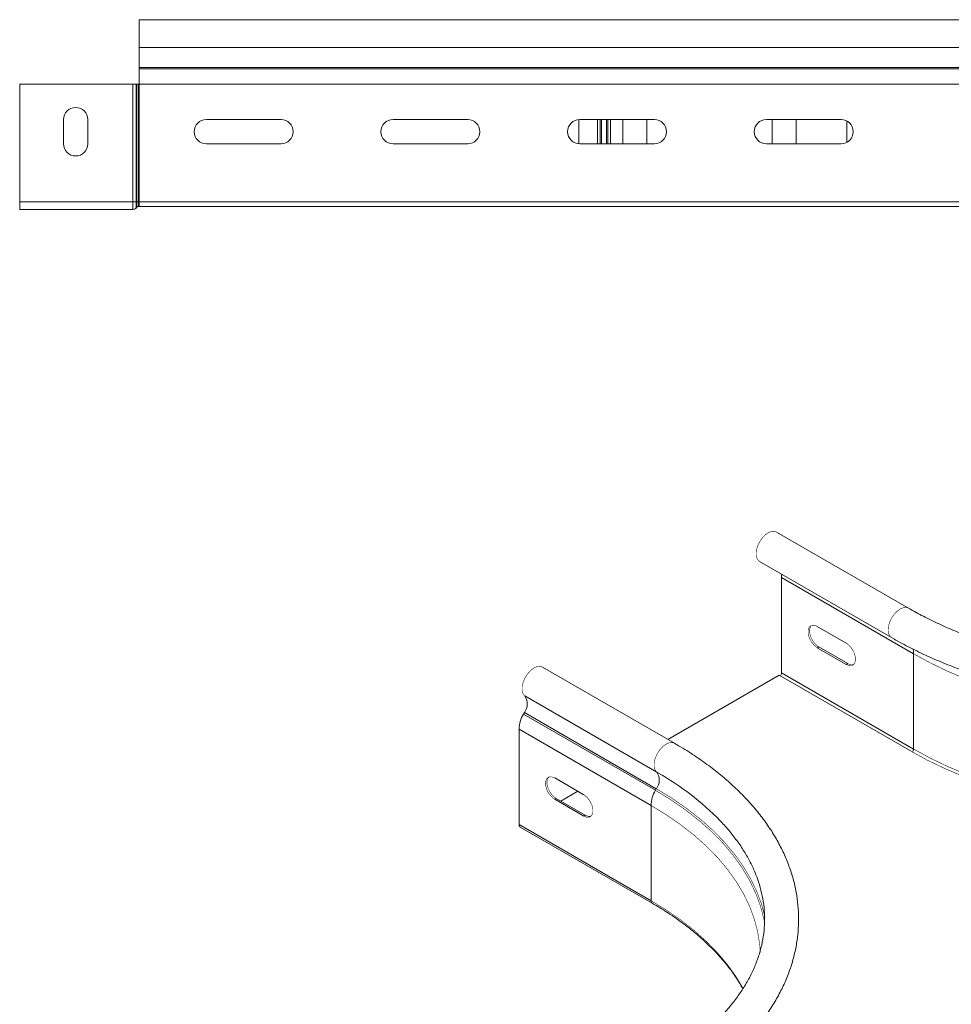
# Model space of a CAD drawing. Header units: millimetres. Extents: x 274 to 1864, y -1378 to 533.
# Tile 23 of 32: x 353 to 602, y 269 to 532. Entities that reach past the tile are written whole.
import ezdxf

# ---------------------------------------------------------------- set-up
doc = ezdxf.new("R2010")
doc.units = ezdxf.units.MM
doc.linetypes.add('K5LT32768', pattern=[0])
doc.linetypes.add('K5LT32769', pattern=[0])

msp = doc.modelspace()

# ---------------------------------------------------------------- linework, layer by layer
at = {"color": 7, "linetype": 'K5LT32768', "lineweight": 15}
for p, q in [((652.94, 532.48), (384.94, 532.48)), ((384.94, 525.02), (384.94, 532.48)), ((384.94, 525.02), (652.94, 525.02)), ((384.94, 519.71), (384.94, 525.02)), ((384.94, 519.35), (384.94, 519.71)), ((384.94, 519.71), (652.94, 519.71)), ((384.94, 515.22), (384.94, 519.35)), ((384.94, 519.35), (652.94, 519.35)), ((383.28, 515.22), (352.94, 515.22)), ((352.94, 483.68), (352.94, 515.22)), ((384.1, 515.22), (383.28, 515.22)), ((383.28, 483.68), (383.28, 515.22)), ((384.1, 483.68), (384.1, 515.22)), ((384.33, 515.22), (384.1, 515.22)), ((384.33, 483.68), (384.33, 515.22)), ((384.74, 515.22), (384.33, 515.22)), ((384.74, 483.68), (384.74, 515.22)), ((384.94, 515.22), (384.74, 515.22)), ((384.94, 515.22), (652.94, 515.22)), ((384.94, 483.68), (384.94, 515.22)), ((364.69, 505.73), (364.69, 499.23)), ((371.19, 499.23), (371.19, 505.73)), ((422.94, 505.73), (402.94, 505.73)), ((472.94, 505.73), (452.94, 505.73)), ((502.69, 499.24), (502.69, 505.72)), ((522.94, 505.73), (502.94, 505.73)), ((514.44, 499.66), (514.44, 505.73)), ((520.94, 505.73), (520.94, 499.66)), ((572.94, 505.73), (552.94, 505.73)), ((554.44, 499.66), (554.44, 505.73)), ((560.94, 505.73), (560.94, 499.66)), ((574.44, 499.66), (574.44, 505.36)), ((402.94, 499.23), (422.94, 499.23)), ((452.94, 499.23), (472.94, 499.23)), ((502.94, 499.23), (522.94, 499.23)), ((514.47, 499.23), (514.44, 499.66)), ((520.94, 499.66), (520.91, 499.23)), ((552.94, 499.23), (572.94, 499.23)), ((554.47, 499.23), (554.44, 499.66)), ((560.94, 499.66), (560.91, 499.23)), ((383.28, 483.68), (352.94, 483.68)), ((352.94, 481.68), (352.94, 483.68)), ((384.1, 483.68), (383.28, 483.68)), ((383.28, 481.68), (383.28, 483.68)), ((384.1, 482.04), (384.1, 483.68)), ((384.33, 483.68), (384.1, 483.68)), ((384.33, 482.29), (384.33, 483.68)), ((384.74, 483.68), (384.33, 483.68)), ((384.74, 482.48), (384.74, 483.68)), ((384.94, 483.68), (384.74, 483.68)), ((384.94, 483.68), (652.94, 483.68)), ((384.94, 482.48), (384.94, 483.68)), ((383.28, 481.68), (352.94, 481.68)), ((384.33, 482.29), (384.1, 482.04)), ((384.94, 482.48), (384.74, 482.48)), ((384.94, 482.48), (652.94, 482.48)), ((591.02, 374.86), (555.66, 395.27)), ((551.11, 387.39), (586.47, 366.98)), ((592.37, 362.64), (557.01, 383.05)), ((557.01, 357.54), (557.01, 383.05)), ((574.33, 365.5), (566.56, 369.99)), ((566.56, 364.28), (566.94, 364.5)), ((566.56, 364.28), (574.33, 359.79)), ((574.72, 360.01), (566.94, 364.5)), ((592.37, 337.13), (592.37, 362.64)), ((528.33, 338.68), (492.98, 359.09)), ((574.33, 359.79), (574.72, 360.01)), ((556.34, 356.95), (526.51, 339.73)), ((591.69, 336.54), (556.34, 356.95)), ((592.37, 337.13), (557.01, 357.54)), ((488.22, 351.35), (523.58, 330.94)), ((487.86, 346.5), (488.1, 346.94)), ((487.86, 346.5), (523.21, 326.09)), ((488.1, 346.94), (523.45, 326.53)), ((486.69, 342.45), (522.04, 322.04)), ((486.69, 316.94), (486.69, 342.45)), ((496.23, 329.4), (504.01, 324.91)), ((502.42, 325.82), (497.86, 323.19)), ((523.21, 326.09), (523.45, 326.53)), ((496.62, 323.91), (496.23, 323.68)), ((504.01, 319.19), (496.23, 323.68)), ((496.62, 323.91), (504.4, 319.42)), ((522.04, 296.53), (522.04, 322.04)), ((504.4, 319.42), (504.01, 319.19)), ((486.69, 316.94), (522.04, 296.53)), ((487, 316.26), (522.35, 295.85))]:
    msp.add_line(p, q, dxfattribs=at)
at = {"color": 8, "linetype": 'K5LT32769', "lineweight": 15, "true_color": 0x808080}
for p, q in [((507.69, 499.23), (507.69, 505.73)), ((508.39, 505.73), (508.39, 499.23)), ((508.79, 505.73), (508.79, 499.23)), ((510.09, 499.23), (510.09, 505.73)), ((510.49, 499.23), (510.49, 505.73)), ((511.18, 505.73), (511.18, 499.23)), ((523.58, 330.94), (523.86, 330.78))]:
    msp.add_line(p, q, dxfattribs=at)
at = {"color": 7, "linetype": 'K5LT32768', "const_width": 0.15}
for points in [[(555.66, 395.27), (555.15, 395.46), (554.34, 395.43), (553.45, 395.08), (552.55, 394.44), (551.73, 393.56), (551.03, 392.5), (550.51, 391.35), (550.22, 390.2), (550.18, 389.14), (550.39, 388.25), (550.83, 387.6), (551.11, 387.39)], [(566.56, 369.99), (565.71, 370.31), (564.97, 370.24), (564.41, 369.8), (564.12, 369.04), (564.12, 368.05), (564.41, 366.94), (564.97, 365.86), (565.71, 364.94), (566.56, 364.28)], [(566.94, 364.5), (566.1, 365.16), (565.35, 366.09), (564.8, 367.17), (564.51, 368.27), (564.51, 369.26), (564.8, 370.03), (565.01, 370.26)], [(574.33, 359.79), (575.18, 359.47), (575.92, 359.54), (576.48, 359.98), (576.77, 360.74), (576.77, 361.73), (576.48, 362.84), (575.92, 363.92), (575.18, 364.84), (574.33, 365.5)], [(606.35, 355.91), (601.45, 357.99), (596.79, 360.23), (592.37, 362.64)], [(488.22, 351.35), (487.75, 351.96), (487.51, 352.82), (487.52, 353.86), (487.78, 355.01), (488.26, 356.16), (488.94, 357.24), (489.75, 358.15), (490.64, 358.83), (491.53, 359.22), (492.36, 359.29), (492.98, 359.09)], [(576.27, 359.74), (575.57, 359.69), (574.72, 360.01)], [(605.81, 329.75), (600.87, 331.85), (596.16, 334.11), (591.69, 336.54)], [(606.35, 330.4), (601.45, 332.48), (596.79, 334.73), (592.37, 337.13)], [(496.23, 323.68), (495.39, 324.34), (494.64, 325.27), (494.09, 326.35), (493.8, 327.45), (493.8, 328.44), (494.09, 329.2), (494.64, 329.65), (495.39, 329.71), (496.23, 329.4)], [(494.69, 329.66), (494.48, 329.43), (494.19, 328.67), (494.19, 327.67), (494.48, 326.57), (495.03, 325.49), (495.78, 324.57), (496.62, 323.91)], [(504.01, 324.91), (504.86, 324.25), (505.6, 323.32), (506.16, 322.24), (506.45, 321.14), (506.45, 320.15), (506.16, 319.38), (505.6, 318.94), (504.86, 318.87), (504.01, 319.19)], [(504.4, 319.42), (505.25, 319.1), (505.95, 319.15)]]:
    msp.add_lwpolyline(points, dxfattribs=at)
at = {"color": 8, "linetype": 'K5LT32769', "true_color": 0x808080, "const_width": 0.15}
for points in [[(591.01, 374.87), (590.5, 375.05), (589.69, 375.02), (588.8, 374.67), (587.91, 374.03), (587.08, 373.15), (586.38, 372.09), (585.87, 370.94), (585.58, 369.79), (585.54, 368.73), (585.75, 367.84), (586.19, 367.19), (586.47, 366.98)], [(523.58, 330.94), (523.11, 331.55), (522.87, 332.41), (522.87, 333.45), (523.13, 334.6), (523.62, 335.75), (524.29, 336.83), (525.11, 337.74), (526, 338.42), (526.89, 338.81), (527.72, 338.88), (528.33, 338.68)], [(523.21, 326.09), (527.42, 323.51), (531.35, 320.79), (534.99, 317.93), (538.32, 314.95), (541.34, 311.87), (544.03, 308.68), (546.38, 305.4), (548.38, 302.05), (550.03, 298.64), (551.32, 295.17), (552.24, 291.67), (552.5, 290.3)], [(523.45, 326.53), (527.68, 323.94), (531.62, 321.2), (535.27, 318.34), (538.62, 315.35), (541.64, 312.26), (544.34, 309.06), (546.7, 305.77), (548.71, 302.41), (550.36, 298.98), (551.66, 295.51), (552.57, 292.04)], [(522.04, 322.04), (526.18, 319.5), (530.05, 316.82), (533.63, 314.02), (536.91, 311.09), (539.88, 308.05), (542.52, 304.91), (544.83, 301.69), (546.8, 298.4), (548.43, 295.04), (549.69, 291.63), (550.6, 288.18), (551.15, 284.71), (551.3, 282.72)], [(522.04, 296.53), (526.18, 293.99), (530.05, 291.32), (533.63, 288.51), (536.91, 285.58), (539.88, 282.54), (542.52, 279.41), (544.83, 276.18), (546.71, 273.06)]]:
    msp.add_lwpolyline(points, dxfattribs=at)
at = {"color": 7, "linetype": 'K5LT32768', "lineweight": 15}
for centre, radius, start, end in [((367.94, 505.73), 3.25, 0, 180), ((402.94, 502.48), 3.25, 90, 270), ((422.94, 502.48), 3.25, 270, 90), ((452.94, 502.48), 3.25, 90, 270), ((472.94, 502.48), 3.25, 270, 90), ((502.94, 502.48), 3.25, 90, 270), ((522.94, 502.48), 3.25, 270, 90), ((552.94, 502.48), 3.25, 90, 270), ((572.94, 502.48), 3.25, 270, 90), ((367.94, 499.23), 3.25, 180, 0), ((383.28, 482.78), 1.1, 270, 318.1897), ((384.74, 481.93), 0.55, 90, 138.1897), ((552.82, 383.09), 4.19, 359.4853, 13.37), ((555.58, 357.6), 1.43, 322.5094, 357.6836), ((485.17, 349.23), 3.72, 321.9545, 34.7637), ((495.27, 342.17), 8.59, 149.717, 178.1227), ((520.53, 328.82), 3.72, 321.9545, 34.7637), ((486.36, 264.59), 76.07, 44.5299, 60.4661), ((530.62, 321.76), 8.59, 149.717, 178.1227), ((487.42, 316.86), 0.739, 173.7012, 234.9856)]:
    msp.add_arc(centre, radius, start, end, dxfattribs=at)
at = {"color": 8, "linetype": 'K5LT32769', "lineweight": 15, "true_color": 0x808080}
for centre, radius, start, end in [((588.51, 362.71), 3.86, 358.9738, 19.6638), ((590.94, 337.19), 1.43, 322.5462, 357.6843), ((522.79, 296.46), 0.755, 174.389, 234.1808)]:
    msp.add_arc(centre, radius, start, end, dxfattribs=at)
at = {"color": 7, "linetype": 'K5LT32768', "lineweight": 15}
for points, knots in [([(735.91, 374.86), (735.22, 374.47), (733.22, 373.33), (729.72, 371.54), (725.37, 369.53), (720.83, 367.66), (716.1, 365.93), (711.2, 364.35), (706.15, 362.92), (700.97, 361.66), (695.66, 360.55), (690.25, 359.62), (684.76, 358.86), (679.2, 358.27), (673.59, 357.86), (667.94, 357.63), (662.28, 357.58), (656.63, 357.71), (650.99, 358.01), (645.4, 358.5), (639.86, 359.16), (634.4, 359.99), (629.03, 361), (623.78, 362.17), (618.64, 363.5), (613.66, 364.99), (608.83, 366.64), (604.17, 368.43), (599.7, 370.36), (595.51, 372.39), (592.67, 373.92), (591.22, 374.75), (591.02, 374.86)], [0, 0, 0, 0, 0.018249, 0.053063, 0.087897, 0.122749, 0.157623, 0.192518, 0.227434, 0.26237, 0.297325, 0.332296, 0.367281, 0.402277, 0.437282, 0.472294, 0.507309, 0.542325, 0.577338, 0.612346, 0.647345, 0.682334, 0.717309, 0.752268, 0.787208, 0.822127, 0.857023, 0.891894, 0.926739, 0.961558, 0.994531, 1, 1, 1, 1]), ([(586.47, 366.98), (587.22, 366.56), (589.41, 365.32), (593.18, 363.38), (597.85, 361.22), (602.71, 359.21), (607.73, 357.37), (612.92, 355.69), (618.25, 354.18), (623.7, 352.84), (629.27, 351.67), (634.93, 350.68), (640.67, 349.87), (646.47, 349.25), (652.33, 348.81), (658.21, 348.55), (664.11, 348.48), (670, 348.59), (675.88, 348.89), (681.73, 349.37), (687.52, 350.04), (693.24, 350.88), (698.88, 351.91), (704.42, 353.11), (709.85, 354.49), (715.15, 356.04), (720.3, 357.76), (725.29, 359.63), (730.11, 361.67), (734.74, 363.87), (738.15, 365.66), (740.02, 366.73), (740.46, 366.98)], [0, 0, 0, 0, 0.018379, 0.053145, 0.087899, 0.122638, 0.15736, 0.192064, 0.22675, 0.261419, 0.296072, 0.330712, 0.365339, 0.399957, 0.434567, 0.469173, 0.503776, 0.538378, 0.572983, 0.607592, 0.642207, 0.676831, 0.711467, 0.746117, 0.780782, 0.815466, 0.850171, 0.884897, 0.919645, 0.954417, 0.989209, 1, 1, 1, 1]), ([(528.33, 244.52), (529.07, 244.96), (531.22, 246.22), (534.61, 248.42), (538.4, 251.15), (541.94, 254.01), (545.21, 256.98), (548.22, 260.06), (550.94, 263.24), (553.36, 266.51), (555.48, 269.86), (557.3, 273.28), (558.8, 276.74), (559.98, 280.25), (560.84, 283.78), (561.38, 287.33), (561.6, 290.88), (561.51, 294.43), (561.1, 297.96), (560.38, 301.48), (559.34, 304.96), (558, 308.4), (556.34, 311.79), (554.39, 315.13), (552.13, 318.4), (549.58, 321.6), (546.74, 324.7), (543.62, 327.71), (540.23, 330.62), (536.58, 333.4), (532.64, 336.11), (529.79, 337.81), (528.33, 338.68)], [0, 0, 0, 0, 0.018178, 0.052598, 0.087032, 0.121457, 0.155858, 0.190211, 0.224492, 0.258671, 0.292717, 0.326602, 0.360305, 0.393816, 0.42714, 0.460303, 0.493342, 0.526311, 0.559264, 0.592246, 0.625315, 0.658516, 0.691882, 0.725428, 0.759154, 0.793047, 0.827084, 0.861238, 0.89548, 0.929785, 0.964128, 1, 1, 1, 1]), ([(540.34, 318.13), (540.77, 317.69), (542.09, 316.35), (544.01, 314.03), (546.1, 311.18), (547.89, 308.28), (549.4, 305.33), (550.61, 302.34), (551.53, 299.32), (552.15, 296.27), (552.47, 293.18), (552.47, 290.08), (552.16, 286.98), (551.54, 283.88), (550.6, 280.8), (549.35, 277.77), (547.81, 274.77), (545.97, 271.83), (543.85, 268.95), (541.44, 266.14), (538.76, 263.4), (535.81, 260.75), (532.61, 258.18), (529.15, 255.71), (526.17, 253.8), (524.33, 252.72), (523.78, 252.4)], [0, 0, 0, 0, 0.020581, 0.063377, 0.106293, 0.149381, 0.192703, 0.236322, 0.280291, 0.324638, 0.369344, 0.414325, 0.459437, 0.504443, 0.549191, 0.59359, 0.637618, 0.681301, 0.724692, 0.767854, 0.810847, 0.853724, 0.896526, 0.939287, 0.98203, 1, 1, 1, 1]), ([(522.35, 295.85), (523.04, 295.44), (525.03, 294.28), (528.14, 292.25), (531.61, 289.74), (534.83, 287.12), (537.78, 284.4), (540.46, 281.6), (542.85, 278.72), (544.94, 275.84), (546.07, 273.9), (546.62, 272.96)], [0, 0, 0, 0, 0.062067, 0.180161, 0.298252, 0.416343, 0.534452, 0.652606, 0.770838, 0.889191, 1, 1, 1, 1])]:
    msp.add_open_spline(points, degree=3, knots=knots, dxfattribs=at)

doc.saveas('drawing.dxf')
